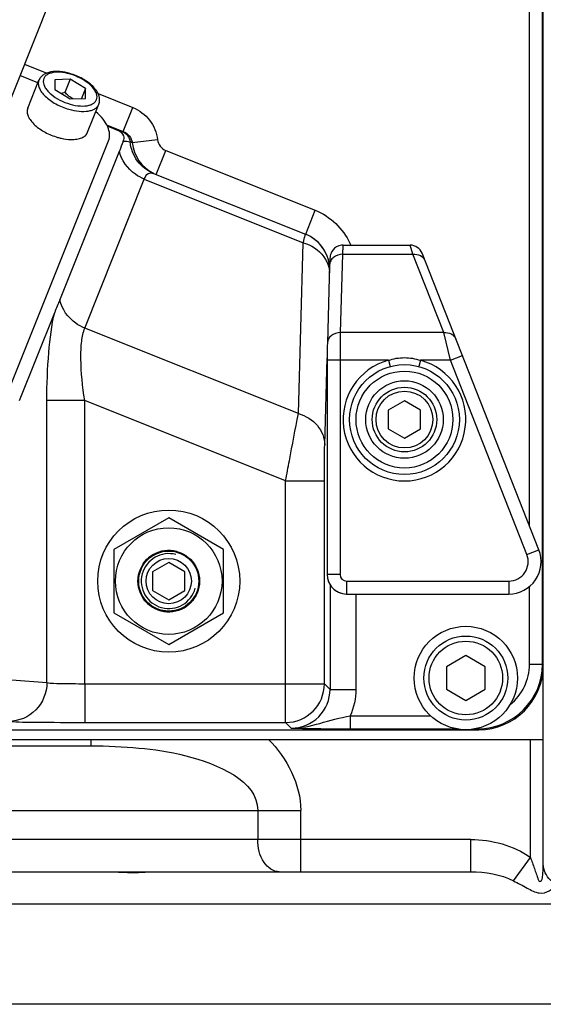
# Model space of a CAD drawing. Header units: millimetres. Extents: x -741 to 6994, y 0 to 4947.
# Tile 72 of 97: x 3704 to 3786, y 2539 to 2692. Entities that reach past the tile are written whole.
import ezdxf

# ---------------------------------------------------------------- set-up
doc = ezdxf.new("R2010")
doc.units = ezdxf.units.MM
doc.header["$LTSCALE"] = 384.676471
doc.layers.get('0').update_dxf_attribs({"linetype": 'CONTINUOUS'})
for name, color, linetype in [('304102000091DXF_CONTINUOUS_LINE', 7, 'CONTINUOUS'), ('304103000034DXF_CONTINUOUS_LINE', 7, 'CONTINUOUS'), ('304105000236DXF_CONTINUOUS_LINE', 7, 'CONTINUOUS'), ('304106000057DXF_CONTINUOUS_LINE', 7, 'CONTINUOUS'), ('304106000060DXF_CONTINUOUS_LINE', 7, 'CONTINUOUS'), ('304109000083DXF_CONTINUOUS_LINE', 7, 'CONTINUOUS'), ('501023000044DXF_CONTINUOUS_LINE', 7, 'CONTINUOUS'), ('501023000047DXF_CONTINUOUS_LINE', 7, 'CONTINUOUS'), ('501023000078DXF_CONTINUOUS_LINE', 7, 'CONTINUOUS'), ('504001000008DXF_CONTINUOUS_LINE', 7, 'CONTINUOUS'), ('504021000002DXF_CONTINUOUS_LINE', 7, 'CONTINUOUS'), ('625001000001DXF_CONTINUOUS_LINE', 7, 'CONTINUOUS'), ('627001000038DXF_CONTINUOUS_LINE', 7, 'CONTINUOUS'), ('运动范围_DXF_BALLOON', 7, 'CONTINUOUS'), ('运动范围_DXF_CONTINUOUS_LINE', 7, 'CONTINUOUS')]:
    doc.layers.add(name, color=color, linetype=linetype)
doc.styles.get("Standard").update_dxf_attribs({"font": 'txt', "width": 0.7})
doc.dimstyles.new('DIMSTYLE_6', dxfattribs={"dimtxt": 58.823529, "dimasz": 35.294118, "dimexe": 1, "dimexo": 0, "dimgap": 2.5, "dimtad": 0, "dimtih": 1, "dimtoh": 1, "dimdec": 1, "dimdsep": 46, "dimtxsty": 'Standard', "dimblk": '_FILLED', "dimblk1": '_FILLED', "dimblk2": '_FILLED', "dimcen": 0.09, "dimclrt": 5, "dimazin": 2, "dimtp": 0.01, "dimtm": 0.01, "dimtfac": 1, "dimtofl": 0, "dimtmove": 0, "dimatfit": 3, "dimldrblk": '_FILLED', "dimfxl": 0, "dimtolj": 1, "dimarcsym": 0})

# ---------------------------------------------------------------- blocks, each defined once
blk = doc.blocks.new('*D31')
at = {"layer": '运动范围_DXF_BALLOON', "color": 2, "linetype": 'Continuous', "transparency": 16777216}
blk.add_line((3777.85, 3150.55), (5504.8, 3150.55), dxfattribs=at)
blk = doc.blocks.new('_FILLED')
at = {"color": 0, "linetype": 'ByBlock'}
blk.add_solid([(0, 0), (-1, 0.1667), (-1, -0.1667)], dxfattribs=at)
blk = doc.blocks.new('*D32')
at = {"layer": '运动范围_DXF_BALLOON', "color": 2, "linetype": 'Continuous', "transparency": 16777216}
blk.add_line((3761.09, 4416.11), (5504.8, 4416.11), dxfattribs=at)

msp = doc.modelspace()

# ---------------------------------------------------------------- linework, layer by layer
at = {"layer": '304102000091DXF_CONTINUOUS_LINE', "color": 7, "linetype": 'Continuous'}
for p, q in [((3785.535, 2591.93), (3785.535, 2756.79)), ((3717.983, 2675.374), (3719.689, 2674.692)), ((3720.49, 2673.048), (3720.47, 2672.992)), ((3710.673, 2648.435), (3719.898, 2671.495)), ((3725.174, 2668.03), (3748.705, 2658.617)), ((3704.426, 2632.891), (3709.878, 2646.52)), ((3447.534, 2581.931), (3775.537, 2581.931))]:
    msp.add_line(p, q, dxfattribs=at)
at = {"layer": '304102000091DXF_CONTINUOUS_LINE', "color": 9, "linetype": 'Continuous'}
for p, q in [((3783.395, 2613.441), (3783.395, 2756.64)), ((3785.395, 2592.07), (3785.395, 2756.64)), ((3705.194, 2684.931), (3708.656, 2683.546)), ((3716.586, 2680.375), (3721.969, 2678.221)), ((3720.484, 2674.51), (3721.969, 2678.221)), ((3717.904, 2675.542), (3720.484, 2674.51)), ((3720.359, 2674.537), (3720.484, 2674.51)), ((3720.47, 2672.992), (3720.492, 2672.995)), ((3720.49, 2673.048), (3720.492, 2672.995)), ((3721.898, 2672.822), (3725.794, 2673.251)), ((3725.599, 2667.86), (3727.084, 2671.574)), ((3727.084, 2671.574), (3750.226, 2662.317)), ((3714.533, 2644.093), (3723.757, 2667.153)), ((3723.757, 2667.153), (3748.372, 2657.307)), ((3748.74, 2658.603), (3750.226, 2662.317)), ((3747.621, 2630.857), (3748.372, 2657.307)), ((3747.621, 2630.857), (3714.533, 2644.093)), ((3751.69, 2626.033), (3752.071, 2639.435)), ((3714.533, 2632.9), (3708.666, 2632.9)), ((3708.666, 2589.215), (3708.666, 2632.9)), ((3745.639, 2620.457), (3714.533, 2632.899)), ((3714.533, 2589.049), (3714.533, 2632.899)), ((3745.639, 2620.457), (3751.638, 2620.457)), ((3745.639, 2583.05), (3745.639, 2620.457)), ((3751.638, 2589.049), (3751.638, 2620.457)), ((3752.514, 2604.397), (3752.514, 2588.174)), ((3756.513, 2602.931), (3756.513, 2588.174)), ((3783.395, 2592.07), (3783.395, 2604.122)), ((3783.395, 2592.07), (3785.395, 2592.07)), ((3785.395, 2592.07), (3785.535, 2591.93)), ((3703.23, 2589.658), (3708.666, 2589.215)), ((3714.533, 2589.049), (3751.638, 2589.049)), ((3714.533, 2589.049), (3714.533, 2583.05)), ((3751.638, 2589.049), (3752.514, 2588.174)), ((3752.514, 2588.174), (3756.513, 2588.174)), ((3714.533, 2583.05), (3745.639, 2583.05)), ((3745.639, 2583.05), (3746.515, 2582.175)), ((3755.633, 2584.071), (3768.11, 2584.071)), ((3755.633, 2584.071), (3755.633, 2582.072)), ((3755.633, 2582.072), (3772.126, 2582.072)), ((3774.944, 2582.072), (3775.396, 2582.072)), ((3775.396, 2582.17), (3775.396, 2582.072)), ((3775.396, 2582.072), (3775.537, 2581.931))]:
    msp.add_line(p, q, dxfattribs=at)
at = {"layer": '304102000091DXF_CONTINUOUS_LINE', "color": 7, "linetype": 'Continuous'}
msp.add_circle((3727.535, 2604.931), 11, dxfattribs=at)
at = {"layer": '304102000091DXF_CONTINUOUS_LINE', "color": 9, "linetype": 'Continuous'}
for centre, radius, start, end in [((3727.82, 2673.377), 5.948, 185.4804, 243.71223), ((3746.459, 2653.016), 6.035, 52.03875, 68.14741), ((3746.508, 2653.084), 5.951, 49.18208, 52.00959), ((3746.459, 2653.031), 6.023, 35.42453, 49.15532), ((3746.497, 2653.061), 5.974, 32.78652, 35.40341), ((3746.454, 2653.037), 6.024, 17.31517, 32.7599), ((3746.514, 2653.031), 9.999, 23.10536, 24.67544), ((3746.453, 2653.043), 6.023, 7.64367, 17.24914), ((3775.396, 2592.071), 9.999, 270.00196, 359.99804), ((3775.396, 2592.07), 7.999, 308.51853, 0.00197), ((3745.637, 2589.052), 6.001, 270.02106, 359.97894), ((3746.517, 2588.172), 5.997, 269.97918, 0.01829), ((3755.607, 2983.841), 401.769, 268.70319, 270.00366)]:
    msp.add_arc(centre, radius, start, end, dxfattribs=at)
at = {"layer": '304102000091DXF_CONTINUOUS_LINE', "color": 7, "linetype": 'Continuous'}
msp.add_arc((3746.511, 2653.03), 6.003, 7.86748, 68.20057, dxfattribs=at)
msp.add_ellipse((3775.534, 2591.933), major_axis=(-7.073, 7.073), ratio=0.9996955, start_param=-3.9268385, end_param=-2.3563468, dxfattribs=at)
at = {"layer": '304102000091DXF_CONTINUOUS_LINE', "color": 9, "linetype": 'Continuous'}
for points, knots in [([(3721.969, 2678.221), (3722.976, 2677.818), (3724.813, 2676.456), (3725.675, 2674.328), (3725.794, 2673.251)], [0, 0, 0, 0, 0.5001932, 1, 1, 1, 1]), ([(3725.174, 2668.03), (3724.204, 2668.418), (3722.439, 2669.777), (3721.664, 2671.859), (3721.563, 2672.911)], [0, 0, 0, 0, 0.4970096, 1, 1, 1, 1]), ([(3721.563, 2672.911), (3721.619, 2672.896), (3721.734, 2672.872), (3721.841, 2672.824), (3721.899, 2672.809)], [0, 0, 0, 0, 0.4924367, 1, 1, 1, 1]), ([(3723.757, 2667.153), (3723.274, 2667.347), (3721.522, 2668.272), (3720.198, 2670.069), (3719.898, 2671.495)], [0, 0, 0, 0, 0.2632477, 1, 1, 1, 1]), ([(3723.757, 2667.153), (3723.887, 2667.476), (3724.202, 2668.106), (3724.926, 2668.129), (3725.174, 2668.03)], [0, 0, 0, 0, 0.5657916, 1, 1, 1, 1]), ([(3748.372, 2657.307), (3748.417, 2657.497), (3748.502, 2657.808), (3748.584, 2658.267), (3748.681, 2658.428), (3748.679, 2658.628), (3748.705, 2658.617)], [0, 0, 0, 0, 0.4320069, 0.7461004, 0.9365373, 1, 1, 1, 1]), ([(3748.372, 2657.307), (3748.826, 2657.173), (3750.466, 2656.506), (3751.821, 2655.042), (3752.222, 2653.807)], [0, 0, 0, 0, 0.2671245, 1, 1, 1, 1]), ([(3714.533, 2644.093), (3714.049, 2644.286), (3712.298, 2645.212), (3710.974, 2647.008), (3710.673, 2648.435)], [0, 0, 0, 0, 0.2632477, 1, 1, 1, 1]), ([(3708.666, 2632.9), (3708.666, 2635.377), (3708.839, 2639.94), (3709.409, 2644.487), (3709.878, 2646.52)], [0, 0, 0, 0, 0.5428176, 1, 1, 1, 1]), ([(3714.533, 2632.899), (3714.189, 2635.028), (3713.855, 2638.1), (3713.986, 2641.855), (3714.277, 2643.453), (3714.533, 2644.093)], [0, 0, 0, 0, 0.5737028, 0.8166469, 1, 1, 1, 1]), ([(3745.639, 2620.457), (3745.83, 2621.49), (3746.478, 2624.959), (3747.132, 2628.427), (3747.621, 2630.857)], [0, 0, 0, 0, 0.2974545, 1, 1, 1, 1]), ([(3747.621, 2630.857), (3748.731, 2630.527), (3750.765, 2629.332), (3751.679, 2627.089), (3751.69, 2626.033)], [0, 0, 0, 0, 0.5230227, 1, 1, 1, 1]), ([(3751.638, 2620.457), (3751.638, 2621.003), (3751.643, 2622.862), (3751.653, 2624.721), (3751.69, 2626.033)], [0, 0, 0, 0, 0.2936388, 1, 1, 1, 1]), ([(3708.666, 2589.215), (3708.661, 2587.691), (3707.434, 2584.541), (3704.3, 2583.222), (3702.8, 2583.216)], [0, 0, 0, 0, 0.5039279, 1, 1, 1, 1]), ([(3708.666, 2589.215), (3709.356, 2589.102), (3711.324, 2589.103), (3713.275, 2589.049), (3714.533, 2589.049)], [0, 0, 0, 0, 0.3573451, 1, 1, 1, 1]), ([(3702.8, 2583.216), (3704.192, 2583.103), (3708.109, 2583.105), (3712.018, 2583.05), (3714.533, 2583.05)], [0, 0, 0, 0, 0.3571523, 1, 1, 1, 1]), ([(3746.515, 2582.175), (3748.009, 2582.16), (3751.076, 2582.912), (3754.044, 2583.797), (3755.633, 2584.071)], [0, 0, 0, 0, 0.4811761, 1, 1, 1, 1])]:
    msp.add_open_spline(points, degree=3, knots=knots, dxfattribs=at)
for points in [[(3719.689, 2674.692), (3719.912, 2674.639), (3720.135, 2674.587), (3720.359, 2674.537)], [(3720.359, 2674.537), (3720.983, 2674.282), (3721.493, 2673.582), (3721.563, 2672.911)], [(3720.484, 2674.51), (3721.173, 2674.245), (3721.802, 2673.539), (3721.9, 2672.808)], [(3720.492, 2672.995), (3720.848, 2673.032), (3721.217, 2673.004), (3721.563, 2672.911)], [(3725.794, 2673.251), (3725.871, 2672.549), (3726.429, 2671.836), (3727.084, 2671.574)], [(3750.226, 2662.317), (3752.521, 2661.399), (3754.568, 2659.452), (3755.6, 2657.206)], [(3752.222, 2653.807), (3752.346, 2653.427), (3752.42, 2653.026), (3752.437, 2652.627)], [(3756.513, 2588.174), (3756.513, 2586.775), (3756.207, 2585.347), (3755.633, 2584.071)]]:
    msp.add_open_spline(points, degree=3, dxfattribs=at)
at = {"layer": '304102000091DXF_CONTINUOUS_LINE', "color": 7, "linetype": 'Continuous'}
msp.add_open_spline([(3719.689, 2674.692), (3720.058, 2674.544), (3720.652, 2674.019), (3720.577, 2673.299), (3720.49, 2673.048)], degree=3, knots=[0, 0, 0, 0, 0.5995223, 1, 1, 1, 1], dxfattribs=at)
for points in [[(3720.47, 2672.992), (3720.279, 2672.493), (3720.096, 2671.991), (3719.898, 2671.495)], [(3710.673, 2648.435), (3710.417, 2647.793), (3710.135, 2647.162), (3709.878, 2646.52)]]:
    msp.add_open_spline(points, degree=3, dxfattribs=at)
at = {"layer": '304103000034DXF_CONTINUOUS_LINE', "color": 7, "linetype": 'Continuous'}
for p, q in [((3785.535, 2561.109), (3785.535, 2591.93)), ((3437.535, 2580.431), (3785.535, 2580.431)), ((3507.534, 2579.431), (3715.536, 2579.431)), ((3630.7, 2559.931), (3774.31, 2559.931)), ((3630.7, 2559.931), (3774.311, 2559.931)), ((3774.31, 2559.931), (3774.311, 2559.931)), ((3836.535, 2539.431), (3481.675, 2539.431))]:
    msp.add_line(p, q, dxfattribs=at)
at = {"layer": '304103000034DXF_CONTINUOUS_LINE', "color": 9, "linetype": 'Continuous'}
for p, q in [((3715.537, 2579.431), (3715.537, 2580.431)), ((3783.535, 2562.16), (3783.535, 2580.431)), ((3626.421, 2569.431), (3741.32, 2569.433)), ((3741.32, 2569.433), (3741.32, 2564.931)), ((3741.32, 2569.431), (3747.976, 2569.431)), ((3747.976, 2559.931), (3747.976, 2569.431)), ((3774.311, 2564.931), (3630.221, 2564.932)), ((3774.311, 2559.931), (3774.311, 2564.931)), ((3780.916, 2558.546), (3783.535, 2562.16)), ((3795.791, 2554.931), (3629.144, 2554.931))]:
    msp.add_line(p, q, dxfattribs=at)
for points in [[(3742.969, 2580.431), (3745.832, 2577.597), (3747.979, 2573.46), (3747.976, 2569.431)], [(3774.311, 2564.931), (3777.521, 2564.931), (3780.935, 2564.044), (3783.535, 2562.16)], [(3774.311, 2559.931), (3776.561, 2559.931), (3778.914, 2559.572), (3780.916, 2558.546)]]:
    msp.add_open_spline(points, degree=3, dxfattribs=at)
for points, knots in [([(3715.536, 2579.431), (3717.993, 2579.431), (3723.018, 2579.196), (3731.864, 2577.957), (3741.322, 2574.101), (3741.32, 2569.433)], [0, 0, 0, 0, 0.2565106, 0.5126253, 1, 1, 1, 1]), ([(3744.648, 2559.931), (3743.724, 2559.931), (3741.718, 2561.491), (3741.32, 2563.709), (3741.32, 2564.931)], [0, 0, 0, 0, 0.4304469, 1, 1, 1, 1]), ([(3783.535, 2562.16), (3783.757, 2561.598), (3784.063, 2560.744), (3784.387, 2559.753), (3784.616, 2559.173), (3784.7, 2558.796), (3784.929, 2558.357), (3785.44, 2558.734), (3785.41, 2559.425), (3785.533, 2560.251), (3785.535, 2560.824), (3785.535, 2561.109)], [0, 0, 0, 0, 0.2660029, 0.3972525, 0.4619049, 0.5341227, 0.5840053, 0.6295897, 0.7496425, 0.8745974, 1, 1, 1, 1]), ([(3787.446, 2558.02), (3787.158, 2558.198), (3786.167, 2558.941), (3785.535, 2560.207), (3785.535, 2561.109)], [0, 0, 0, 0, 0.2731655, 1, 1, 1, 1]), ([(3780.916, 2558.546), (3781.628, 2558.181), (3782.917, 2557.51), (3784.717, 2556.461), (3786.509, 2556.823), (3787.203, 2557.612), (3787.446, 2558.02)], [0, 0, 0, 0, 0.3227481, 0.5957919, 0.8083173, 1, 1, 1, 1])]:
    msp.add_open_spline(points, degree=3, knots=knots, dxfattribs=at)
at = {"layer": '304103000034DXF_CONTINUOUS_LINE', "color": 2, "linetype": 'Continuous'}
msp.add_open_spline([(3718.354, 2559.931), (3718.968, 2559.931), (3720.224, 2559.873), (3722.079, 2559.809), (3723.663, 2559.874), (3724.395, 2559.931), (3724.686, 2559.931)], degree=3, dxfattribs=at)
at = {"layer": '304105000236DXF_CONTINUOUS_LINE', "color": 7, "linetype": 'Continuous'}
for p, q in [((3707.273, 2682.051), (3704.488, 2683.165)), ((3703.152, 2635.397), (3718.229, 2673.091))]:
    msp.add_line(p, q, dxfattribs=at)
msp.add_open_spline([(3718.229, 2673.091), (3718.355, 2673.406), (3718.453, 2674.154), (3718.113, 2675.313), (3717.364, 2676.491), (3716.668, 2677.212), (3716.269, 2677.57)], degree=3, knots=[0, 0, 0, 0, 0.1967328, 0.4213297, 0.6885365, 1, 1, 1, 1], dxfattribs=at)
at = {"layer": '304106000057DXF_CONTINUOUS_LINE', "color": 7, "linetype": 'Continuous'}
for p, q in [((3754.52, 2656.931), (3764.902, 2656.931)), ((3784.844, 2609.764), (3766.763, 2655.664)), ((3752.07, 2639.101), (3752.07, 2605.931)), ((3754.441, 2602.998), (3755.071, 2602.931)), ((3755.071, 2602.931), (3780.192, 2602.931))]:
    msp.add_line(p, q, dxfattribs=at)
at = {"layer": '304106000057DXF_CONTINUOUS_LINE', "color": 9, "linetype": 'Continuous'}
for p, q in [((3765.351, 2655.506), (3764.902, 2656.931)), ((3754.448, 2655.506), (3754.096, 2643.388)), ((3754.448, 2655.506), (3765.351, 2655.506)), ((3770.125, 2643.388), (3765.351, 2655.506)), ((3770.125, 2643.388), (3754.096, 2643.388)), ((3771.138, 2639.101), (3770.125, 2643.388)), ((3771.138, 2639.101), (3772.999, 2639.834)), ((3761.549, 2639.101), (3752.07, 2639.101)), ((3754.07, 2639.101), (3754.07, 2605.931)), ((3761.549, 2639.101), (3761.811, 2638.135)), ((3766.521, 2639.101), (3766.259, 2638.135)), ((3771.138, 2639.101), (3766.521, 2639.101)), ((3782.983, 2609.031), (3771.138, 2639.101)), ((3782.983, 2609.031), (3784.844, 2609.764)), ((3754.07, 2605.931), (3752.07, 2605.931)), ((3755.07, 2604.931), (3780.192, 2604.931)), ((3755.07, 2604.931), (3755.07, 2602.931)), ((3780.192, 2604.931), (3780.192, 2602.931))]:
    msp.add_line(p, q, dxfattribs=at)
at = {"layer": '304106000057DXF_CONTINUOUS_LINE', "color": 7, "linetype": 'Continuous'}
for points in [[(3754.52, 2656.931), (3754.262, 2656.915), (3753.875, 2656.825), (3753.526, 2656.667), (3753.226, 2656.458), (3752.983, 2656.213), (3752.798, 2655.952), (3752.667, 2655.692), (3752.586, 2655.456), (3752.542, 2655.27), (3752.52, 2655.136), (3752.507, 2655.023), (3752.497, 2654.914), (3752.489, 2654.799), (3752.481, 2654.673), (3752.474, 2654.532), (3752.467, 2654.375), (3752.46, 2654.199), (3752.454, 2654.005), (3752.097, 2641.731)], [(3752.097, 2641.732), (3752.088, 2641.359), (3752.08, 2640.853), (3752.074, 2640.28), (3752.071, 2639.662), (3752.07, 2639.101)], [(3752.07, 2605.931), (3752.121, 2605.383), (3752.335, 2604.699), (3752.707, 2604.084), (3753.214, 2603.575), (3753.827, 2603.201), (3754.441, 2602.998)]]:
    msp.add_lwpolyline(points, dxfattribs=at)
msp.add_circle((3764.035, 2629.931), 8.5, dxfattribs=at)
at = {"layer": '304106000057DXF_CONTINUOUS_LINE', "color": 9, "linetype": 'Continuous'}
msp.add_circle((3764.035, 2629.931), 7.5, dxfattribs=at)
at = {"layer": '304106000057DXF_CONTINUOUS_LINE', "color": 7, "linetype": 'Continuous'}
for centre, radius, start, end in [((3764.902, 2654.931), 2, 21.4999, 89.99974), ((3780.192, 2607.931), 5, 270, 21.5), ((3755.071, 2605.931), 3, 179.99882, 257.88054)]:
    msp.add_arc(centre, radius, start, end, dxfattribs=at)
at = {"layer": '304106000057DXF_CONTINUOUS_LINE', "color": 9, "linetype": 'Continuous'}
for centre, radius, start, end in [((3764.035, 2629.931), 9.5, 105.16755, 74.83251), ((3780.192, 2607.931), 3, 270, 21.5), ((3755.07, 2605.932), 1, 180.00491, 270.00382)]:
    msp.add_arc(centre, radius, start, end, dxfattribs=at)
for points, knots in [([(3754.52, 2656.931), (3754.512, 2656.931), (3754.51, 2656.885), (3754.497, 2656.831), (3754.491, 2656.709), (3754.481, 2656.555), (3754.473, 2656.352), (3754.46, 2655.998), (3754.453, 2655.711), (3754.448, 2655.506)], [0, 0, 0, 0, 0.0172804, 0.0655349, 0.1452597, 0.2561584, 0.3977775, 0.5695106, 1, 1, 1, 1]), ([(3754.448, 2655.506), (3753.956, 2655.51), (3753.192, 2655.269), (3752.576, 2654.525), (3752.456, 2654.07), (3752.449, 2653.85)], [0, 0, 0, 0, 0.5210166, 0.7658254, 1, 1, 1, 1]), ([(3765.351, 2655.506), (3765.738, 2655.547), (3766.52, 2655.439), (3767.083, 2654.851), (3767.212, 2654.524)], [0, 0, 0, 0, 0.52508, 1, 1, 1, 1]), ([(3754.096, 2643.388), (3753.604, 2643.392), (3752.84, 2643.151), (3752.224, 2642.407), (3752.103, 2641.952), (3752.097, 2641.732)], [0, 0, 0, 0, 0.5210149, 0.7658254, 1, 1, 1, 1]), ([(3754.096, 2643.388), (3754.091, 2643.122), (3754.074, 2641.693), (3754.07, 2640.264), (3754.07, 2639.101)], [0, 0, 0, 0, 0.18586, 1, 1, 1, 1]), ([(3770.125, 2643.388), (3770.511, 2643.428), (3771.294, 2643.321), (3771.857, 2642.733), (3771.986, 2642.406)], [0, 0, 0, 0, 0.52508, 1, 1, 1, 1]), ([(3761.549, 2639.101), (3762.345, 2639.37), (3764.035, 2639.658), (3765.725, 2639.37), (3766.521, 2639.101)], [0, 0, 0, 0, 0.5, 1, 1, 1, 1])]:
    msp.add_open_spline(points, degree=3, knots=knots, dxfattribs=at)
at = {"layer": '304106000060DXF_CONTINUOUS_LINE', "color": 7, "linetype": 'Continuous'}
for p, q in [((3785.535, 2591.931), (3785.535, 2756.788)), ((3447.535, 2581.931), (3775.535, 2581.931))]:
    msp.add_line(p, q, dxfattribs=at)
msp.add_arc((3775.535, 2591.931), 10, 270, 360, dxfattribs=at)
at = {"layer": '304109000083DXF_CONTINUOUS_LINE', "color": 7, "linetype": 'Continuous'}
msp.add_line((3710.658, 2698.589), (3698.469, 2668.118), dxfattribs=at)
at = {"layer": '501023000044DXF_CONTINUOUS_LINE', "color": 7, "linetype": 'Continuous'}
for p, q in [((3764.035, 2632.818), (3761.535, 2631.375)), ((3766.535, 2631.375), (3764.035, 2632.818)), ((3761.535, 2631.375), (3761.535, 2628.488)), ((3766.535, 2628.488), (3766.535, 2631.375)), ((3761.535, 2628.488), (3764.035, 2627.045)), ((3764.035, 2627.045), (3766.535, 2628.488))]:
    msp.add_line(p, q, dxfattribs=at)
msp.add_circle((3764.035, 2629.931), 5, dxfattribs=at)
at = {"layer": '501023000044DXF_CONTINUOUS_LINE', "color": 9, "linetype": 'Continuous'}
msp.add_circle((3764.035, 2629.931), 4.4, dxfattribs=at)
at = {"layer": '501023000047DXF_CONTINUOUS_LINE', "color": 7, "linetype": 'Continuous'}
for p, q in [((3773.535, 2593.396), (3770.535, 2591.664)), ((3776.535, 2591.664), (3773.535, 2593.396)), ((3770.535, 2591.664), (3770.535, 2588.199)), ((3776.535, 2588.199), (3776.535, 2591.664)), ((3770.535, 2588.199), (3773.535, 2586.467)), ((3773.535, 2586.467), (3776.535, 2588.199))]:
    msp.add_line(p, q, dxfattribs=at)
msp.add_circle((3773.535, 2589.931), 6.5, dxfattribs=at)
at = {"layer": '501023000047DXF_CONTINUOUS_LINE', "color": 9, "linetype": 'Continuous'}
msp.add_circle((3773.535, 2589.931), 5.7, dxfattribs=at)
at = {"layer": '501023000078DXF_CONTINUOUS_LINE', "color": 7, "linetype": 'Continuous'}
for p, q in [((3705.695, 2678.105), (3707.432, 2682.447)), ((3712.267, 2682.597), (3709.9, 2682.517)), ((3709.9, 2682.517), (3709.9, 2680.993)), ((3712.267, 2682.597), (3711.452, 2680.56)), ((3714.634, 2681.152), (3712.267, 2682.597)), ((3709.9, 2680.993), (3712.267, 2679.548)), ((3714.634, 2681.152), (3714.016, 2679.607)), ((3714.634, 2679.627), (3714.634, 2681.152)), ((3712.267, 2679.548), (3714.634, 2679.627)), ((3714.98, 2674.391), (3716.716, 2678.733))]:
    msp.add_line(p, q, dxfattribs=at)
for points, knots in [([(3712.24, 2683.49), (3711.732, 2683.636), (3710.747, 2683.831), (3709.523, 2683.812), (3708.671, 2683.588), (3708.133, 2683.322), (3707.698, 2682.944), (3707.5, 2682.618), (3707.432, 2682.447)], [0, 0, 0, 0, 0.2974558, 0.561709, 0.6798451, 0.7903176, 0.8961184, 1, 1, 1, 1]), ([(3716.716, 2678.733), (3716.804, 2678.952), (3716.886, 2679.441), (3716.725, 2680.178), (3716.338, 2680.883), (3715.547, 2681.801), (3714.184, 2682.768), (3712.918, 2683.294), (3712.24, 2683.49)], [0, 0, 0, 0, 0.0986446, 0.2005945, 0.3103598, 0.4313082, 0.7051322, 1, 1, 1, 1]), ([(3711.452, 2680.56), (3711.401, 2680.545), (3711.201, 2680.49), (3710.998, 2680.443), (3710.845, 2680.415)], [0, 0, 0, 0, 0.2535117, 1, 1, 1, 1]), ([(3712.731, 2679.561), (3712.667, 2679.596), (3712.412, 2679.745), (3712.173, 2679.918), (3712.001, 2680.058)], [0, 0, 0, 0, 0.2474056, 1, 1, 1, 1]), ([(3705.695, 2678.105), (3705.622, 2677.923), (3705.563, 2677.491), (3705.754, 2676.82), (3706.179, 2676.138), (3706.575, 2675.719), (3706.803, 2675.511)], [0, 0, 0, 0, 0.1975758, 0.4224293, 0.6892339, 1, 1, 1, 1]), ([(3706.803, 2675.511), (3707.282, 2675.073), (3708.411, 2674.312), (3709.667, 2673.801), (3710.337, 2673.608)], [0, 0, 0, 0, 0.482179, 1, 1, 1, 1]), ([(3712.38, 2673.277), (3712.69, 2673.27), (3713.267, 2673.299), (3714.048, 2673.5), (3714.65, 2673.854), (3714.907, 2674.208), (3714.98, 2674.391)], [0, 0, 0, 0, 0.3108502, 0.5777077, 0.8025329, 1, 1, 1, 1]), ([(3710.337, 2673.608), (3710.512, 2673.557), (3711.18, 2673.385), (3711.871, 2673.288), (3712.38, 2673.277)], [0, 0, 0, 0, 0.2625186, 1, 1, 1, 1])]:
    msp.add_open_spline(points, degree=3, knots=knots, dxfattribs=at)
at = {"layer": '501023000078DXF_CONTINUOUS_LINE', "color": 9, "linetype": 'Continuous'}
for points, knots in [([(3712.267, 2683.396), (3711.748, 2683.545), (3710.768, 2683.732), (3709.569, 2683.675), (3708.814, 2683.395), (3708.409, 2683.103), (3708.152, 2682.716), (3708.041, 2682.073), (3708.322, 2681.38), (3708.807, 2680.75), (3709.53, 2680.06), (3710.677, 2679.323), (3711.717, 2678.908), (3712.267, 2678.749)], [0, 0, 0, 0, 0.1524863, 0.2802128, 0.3326009, 0.3780254, 0.4192069, 0.4604144, 0.5574699, 0.6178496, 0.685754, 0.8383294, 1, 1, 1, 1]), ([(3707.432, 2682.447), (3707.362, 2682.273), (3707.302, 2681.865), (3707.465, 2681.227), (3707.846, 2680.576), (3708.422, 2679.93), (3709.169, 2679.317), (3710.361, 2678.569), (3711.372, 2678.152), (3712.074, 2677.95)], [0, 0, 0, 0, 0.079961, 0.1701239, 0.2762646, 0.3995584, 0.5380468, 0.6878268, 1, 1, 1, 1]), ([(3712.267, 2678.749), (3712.786, 2678.599), (3713.766, 2678.413), (3714.965, 2678.47), (3715.72, 2678.749), (3716.125, 2679.042), (3716.382, 2679.429), (3716.493, 2680.072), (3716.212, 2680.765), (3715.727, 2681.395), (3715.004, 2682.085), (3713.857, 2682.821), (3712.817, 2683.237), (3712.267, 2683.396)], [0, 0, 0, 0, 0.1524863, 0.2802128, 0.3326009, 0.3780254, 0.4192069, 0.4604144, 0.5574699, 0.6178496, 0.685754, 0.8383294, 1, 1, 1, 1]), ([(3712.074, 2677.95), (3712.594, 2677.8), (3713.59, 2677.6), (3714.814, 2677.604), (3715.64, 2677.805), (3716.127, 2678.031), (3716.5, 2678.338), (3716.663, 2678.599), (3716.716, 2678.733)], [0, 0, 0, 0, 0.3206339, 0.5988662, 0.7174043, 0.8218071, 0.9143767, 1, 1, 1, 1])]:
    msp.add_open_spline(points, degree=3, knots=knots, dxfattribs=at)
at = {"layer": '501023000078DXF_CONTINUOUS_LINE', "color": 7, "linetype": 'Continuous'}
msp.add_open_spline([(3712.001, 2680.058), (3711.809, 2680.215), (3711.627, 2680.384), (3711.452, 2680.56)], degree=3, dxfattribs=at)
at = {"layer": '504001000008DXF_CONTINUOUS_LINE', "color": 7, "linetype": 'Continuous'}
msp.add_circle((3773.535, 2589.931), 8, dxfattribs=at)
at = {"layer": '504021000002DXF_CONTINUOUS_LINE', "color": 7, "linetype": 'Continuous'}
msp.add_circle((3764.035, 2629.931), 6, dxfattribs=at)
at = {"layer": '625001000001DXF_CONTINUOUS_LINE', "color": 7, "linetype": 'Continuous'}
for p, q in [((3727.535, 2607.818), (3725.035, 2606.375)), ((3730.035, 2606.375), (3727.535, 2607.818)), ((3725.035, 2606.375), (3725.035, 2603.488)), ((3730.035, 2603.488), (3730.035, 2606.375)), ((3725.035, 2603.488), (3727.535, 2602.045)), ((3727.535, 2602.045), (3730.035, 2603.488))]:
    msp.add_line(p, q, dxfattribs=at)
for radius in [4.765, 3.5]:
    msp.add_circle((3727.535, 2604.931), radius, dxfattribs=at)
at = {"layer": '625001000001DXF_CONTINUOUS_LINE', "color": 2, "linetype": 'Continuous'}
msp.add_arc((3727.535, 2604.931), 4.25, 75, 345, dxfattribs=at)
at = {"layer": '627001000038DXF_CONTINUOUS_LINE', "color": 7, "linetype": 'Continuous'}
for p, q in [((3727.535, 2614.746), (3719.035, 2609.839)), ((3736.035, 2609.839), (3727.535, 2614.746)), ((3719.035, 2609.839), (3719.035, 2600.024)), ((3736.035, 2600.024), (3736.035, 2609.839)), ((3719.035, 2600.024), (3727.535, 2595.117)), ((3727.535, 2595.117), (3736.035, 2600.024))]:
    msp.add_line(p, q, dxfattribs=at)
for radius in [8.25, 4.65]:
    msp.add_circle((3727.535, 2604.931), radius, dxfattribs=at)
at = {"layer": '627001000038DXF_CONTINUOUS_LINE', "color": 2, "linetype": 'Continuous'}
msp.add_arc((3727.535, 2604.931), 4.75, 75, 345, dxfattribs=at)
at = {"layer": '运动范围_DXF_CONTINUOUS_LINE', "color": 2, "linetype": 'Continuous'}
for centre, radius, start, end in [((3761.088, 2896.931), 1519.177, 329.783411, 184.530522), ((3536.535, 2506.587), 500, 296.61544, 29.68685)]:
    msp.add_arc(centre, radius, start, end, dxfattribs=at)

# ---------------------------------------------------------------- dimensions: what is measured, and where the dimension line sits
at = {"layer": '运动范围_DXF_BALLOON', "color": 2, "linetype": 'Continuous'}
for feature_location, offset, origin, picture, middle in [((3761.088, 4416.108), (1743.716, 0), (3761.088, 2359.931), '*D32', (5534.216, 4430.814)), ((3777.847, 3150.554), (1726.957, 0), (3777.847, 2359.931), '*D31', (5534.216, 3165.26))]:
    dim = msp.add_ordinate_dim(feature_location=feature_location, offset=offset, dtype=0, origin=origin, dimstyle='DIMSTYLE_6', dxfattribs=at)
    dim.commit()
    dim.dimension.update_dxf_attribs({"geometry": picture, "text_midpoint": middle})

doc.saveas('drawing.dxf')
